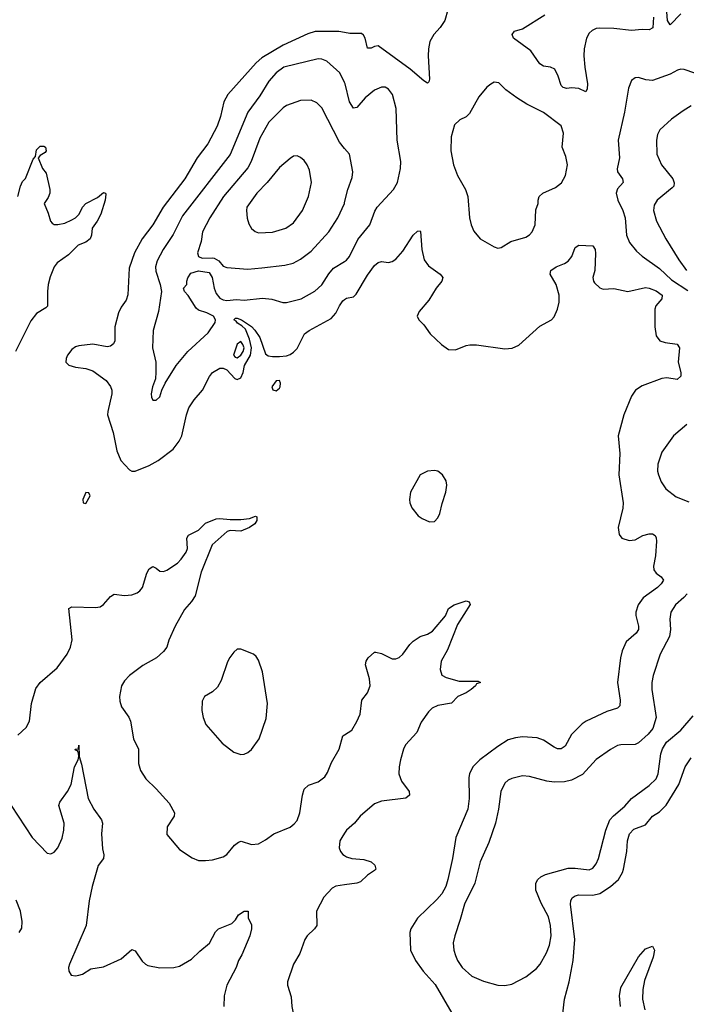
# Model space of a CAD drawing. Header units: inches. Extents: x 2057696 to 2160536, y 827480 to 1016834.
# Tile 157 of 256: x 2068154 to 2071942, y 902182 to 907775. Entities that reach past the tile are written whole.
import ezdxf

# ---------------------------------------------------------------- set-up
doc = ezdxf.new("R2010")
doc.units = ezdxf.units.IN
doc.header["$MEASUREMENT"] = 0
doc.layers.add('C0960', color=7, linetype='Continuous')
doc.layers.add('C0970', color=7, linetype='Continuous')

msp = doc.modelspace()

# ---------------------------------------------------------------- linework, layer by layer
at = {"layer": 'C0960', "color": 5}
for points, elevation in [([(2070000, 907701.8), (2069967.2, 907707.2), (2069832.4, 907707.5), (2069790, 907694.9), (2069650, 907629.9), (2069530, 907558.4), (2069497.8, 907530), (2069336.8, 907350), (2069312.7, 907307.3), (2069294.4, 907225.6), (2069275.4, 907170), (2069222.8, 907070), (2069161.5, 906990), (2069092.6, 906870), (2068968.6, 906710), (2068911, 906610), (2068849.2, 906530.8), (2068806.6, 906450), (2068775.8, 906364.2), (2068767.9, 906212.1), (2068757.7, 906182.3), (2068730, 906142), (2068714.6, 906110), (2068693.6, 906030), (2068694.4, 905950), (2068687.3, 905932.7), (2068670, 905919.7), (2068650, 905917.2), (2068570, 905932.2), (2068490, 905922.7), (2068470, 905915.6), (2068450, 905900.5), (2068426, 905870), (2068417.1, 905850), (2068416.3, 905830), (2068432.3, 905812.3), (2068470, 905800.4), (2068530, 905794), (2068570, 905780.3), (2068644.7, 905724.7), (2068670, 905690.4), (2068676.5, 905670), (2068676.9, 905650), (2068653.9, 905550), (2068653.2, 905530), (2068684.6, 905430), (2068706.2, 905326.2), (2068728.7, 905270), (2068778, 905218), (2068790, 905210.4), (2068810, 905210.3), (2068890, 905241.4), (2068941, 905270), (2069025.2, 905334.8), (2069060.2, 905379.8), (2069074.8, 905410), (2069101.8, 905530), (2069115.1, 905570), (2069144.2, 905615.8), (2069192.3, 905670), (2069232.8, 905747.2), (2069250, 905771.2), (2069290, 905795.2), (2069310, 905795.2), (2069330, 905785.2), (2069376.4, 905736.4), (2069390, 905730.1), (2069410, 905739.4), (2069423.7, 905770), (2069431.7, 905810), (2069464.7, 905870), (2069470, 905910), (2069460.3, 905960.3), (2069435.9, 906015.9), (2069416.6, 906036.6), (2069390.6, 906050), (2069382.8, 906062.8), (2069370.9, 906070), (2069380.7, 906079.3), (2069390, 906080.1), (2069414.6, 906070), (2069471.1, 906031.1), (2069490.6, 906010.6), (2069517.4, 905970), (2069550, 905877.3), (2069565.1, 905865.1), (2069590, 905860.8), (2069630, 905861.8), (2069670, 905866), (2069690, 905873.6), (2069710, 905886), (2069730, 905906.5), (2069772.4, 905990), (2069798.7, 906010), (2069922.8, 906077.2), (2069950, 906107.2), (2069969.9, 906150.1), (2069990, 906177.4), (2070000, 906185.2)], 520), ([(2070000, 907417.6), (2069972.6, 907472.6), (2069898.9, 907538.9), (2069870, 907551.1), (2069850, 907552.6), (2069654.9, 907505.1), (2069610, 907472.8), (2069570, 907425.1), (2069517.9, 907342.1), (2069449.6, 907250.4), (2069350, 907008.7), (2069079.3, 906660.7), (2069025.9, 906554.1), (2068968.3, 906470), (2068934.3, 906405.7), (2068926.2, 906370), (2068926.5, 906346.5), (2068952, 906270), (2068960.2, 906230), (2068942.5, 906117.5), (2068911.3, 906010), (2068909, 905910), (2068926.3, 905830), (2068927, 905773), (2068925.2, 905734.8), (2068907.3, 905690), (2068901, 905650), (2068902, 905630), (2068910, 905614), (2068930, 905614), (2068950, 905632), (2068961.2, 905670), (2068980.9, 905710), (2069042.6, 905810), (2069109.9, 905890.1), (2069224.2, 905995.8), (2069264.6, 906055.4), (2069265.6, 906070), (2069253.9, 906090), (2069217.2, 906110), (2069170, 906124.8), (2069155.4, 906135.4), (2069110, 906208.2), (2069089.5, 906230), (2069084.5, 906250), (2069103.1, 906270), (2069102.4, 906290), (2069108.5, 906308.5), (2069125.3, 906334.7), (2069170, 906347.7), (2069230, 906338.8), (2069247.9, 906310), (2069258.6, 906250), (2069270, 906219.8), (2069290, 906192.9), (2069310, 906183.2), (2069330, 906178.8), (2069385.5, 906185.5), (2069430, 906182), (2069533.4, 906193.4), (2069586.3, 906186.3), (2069647.9, 906167.9), (2069670, 906168), (2069752.3, 906190), (2069830, 906232.8), (2069870, 906268.9), (2069910, 906331.6), (2069937, 906363), (2070000, 906401.9)], 540), ([(2070000, 907043.2), (2069970, 907078.9), (2069870, 907273.3), (2069842.4, 907302.4), (2069810, 907318.3), (2069750, 907316), (2069670, 907287.4), (2069650, 907273.3), (2069570, 907192), (2069518, 907102), (2069468.1, 906970), (2069450, 906933.5), (2069310.9, 906770), (2069233.8, 906650), (2069191.6, 906570), (2069184.9, 906515), (2069163.6, 906450), (2069170.3, 906430), (2069190, 906419.7), (2069250, 906422.3), (2069259.3, 906419.2), (2069284.3, 906404.3), (2069310, 906374), (2069330, 906366.7), (2069450, 906358.2), (2069530, 906365.4), (2069659.4, 906380.6), (2069707.5, 906392.5), (2069750, 906413.6), (2069810, 906459), (2069909.9, 906570.1), (2069961.5, 906650), (2069998.5, 906730), (2070000, 906736)], 560), ([(2068143.5, 906770), (2068158.9, 906830), (2068170, 906855.5), (2068187.1, 906872.9), (2068230, 906982.8), (2068242.7, 906997.3), (2068250, 907036.3), (2068270, 907055.8), (2068290, 907056.3), (2068301, 907050), (2068304.7, 907030), (2068298.8, 907021.2), (2068270, 907004), (2068258.8, 906990), (2068284, 906930), (2068303.8, 906903.8), (2068325.7, 906810), (2068324.9, 906790), (2068315.3, 906764.7), (2068293, 906730), (2068315.6, 906675.6), (2068327.7, 906630), (2068338.5, 906618.5), (2068350, 906610.8), (2068370.6, 906610.6), (2068410, 906619.5), (2068450, 906637), (2068470.8, 906649.2), (2068490.8, 906669.2), (2068511.1, 906710), (2068528.7, 906731.3), (2068596.2, 906763.8), (2068630, 906793), (2068642, 906790), (2068643.6, 906783.6), (2068639.6, 906750), (2068613.8, 906670), (2068593.1, 906630), (2068564.9, 906590), (2068561.7, 906550), (2068554.9, 906530), (2068530, 906511.1), (2068485.5, 906494.5), (2068430, 906438.2), (2068366.8, 906393.2), (2068350.3, 906370), (2068326.3, 906313.7), (2068316.1, 906270), (2068311.5, 906230), (2068311.9, 906148.1), (2068302.6, 906137.4), (2068250, 906105.7), (2068216.3, 906063.7), (2068129.5, 905890)], 480), ([(2068142.9, 903710), (2068190, 903753.4), (2068209.7, 903790.3), (2068220.3, 903890), (2068245, 903975), (2068270.6, 904009.4), (2068367.1, 904092.9), (2068423.1, 904170), (2068443.1, 904210), (2068452.1, 904252.1), (2068433.6, 904430), (2068450, 904439.6), (2068584.4, 904435.6), (2068610, 904439.5), (2068630, 904452.4), (2068670, 904498), (2068690, 904510.6), (2068750, 904503.1), (2068790, 904507), (2068820.7, 904519.3), (2068837, 904530), (2068850.9, 904549.1), (2068876.4, 904630), (2068890, 904654.9), (2068910, 904668), (2068930, 904659.1), (2068950, 904642), (2068970, 904640.5), (2068990, 904648), (2069050, 904688.4), (2069071.3, 904710), (2069099.7, 904750), (2069106.6, 904770), (2069103.9, 904830), (2069113.2, 904846.8), (2069170, 904875.2), (2069210, 904914.2), (2069270, 904939.5), (2069290, 904942), (2069350, 904935.2), (2069410, 904935.6), (2069458.8, 904941.2), (2069494.4, 904954.4), (2069502, 904950), (2069501.3, 904930), (2069490.2, 904910), (2069460.3, 904890), (2069410.1, 904869.9), (2069350, 904873.6), (2069331.9, 904868.1), (2069248.1, 904791.9), (2069183.9, 904636.1), (2069150, 904502.2), (2069130, 904469.8), (2069090, 904424.8), (2069036.6, 904330), (2069001.5, 904250), (2068989.2, 904210), (2068970, 904185.1), (2068930.3, 904150), (2068853.2, 904106.8), (2068777, 904050), (2068750, 904019.7), (2068731.6, 903990), (2068721.2, 903930), (2068723.1, 903903.1), (2068732, 903872), (2068773.1, 903813.1), (2068783.6, 903790), (2068800.3, 903690), (2068828.9, 903630), (2068829, 903550), (2068839.6, 903510), (2068870, 903462.4), (2068930, 903404.9), (2069003.6, 903323.6), (2069032.7, 903270), (2069030.6, 903250), (2068990.7, 903190), (2068990, 903146.8), (2069061.7, 903061.7), (2069133, 903013), (2069170, 902999.1), (2069210, 902998), (2069250, 903002), (2069310, 903019.1), (2069330, 903033.4), (2069374.5, 903085.5), (2069397.2, 903102.8), (2069412.5, 903107.5), (2069470, 903088.4), (2069510, 903093), (2069550, 903114.9), (2069598, 903150), (2069690, 903188.3), (2069713.7, 903206.3), (2069730, 903226), (2069746.2, 903270), (2069759.8, 903370), (2069770, 903403), (2069793.9, 903426.1), (2069850, 903445.5), (2069887, 903473), (2069902.4, 903497.6), (2069925.1, 903554.9), (2069969.7, 903630), (2069990, 903706.8), (2070000, 903713.2)], 480), ([(2068106, 903310), (2068223.8, 903130), (2068310, 903041), (2068330, 903036), (2068350, 903046), (2068370, 903071), (2068395.1, 903124.9), (2068405.1, 903170), (2068405.7, 903210), (2068376.9, 903310), (2068381.1, 903330), (2068425.1, 903390), (2068445.4, 903430), (2068465.4, 903530), (2068485.2, 903570), (2068488.7, 903588.7), (2068488, 903608), (2068482, 903622), (2068470, 903626), (2068469.7, 903630), (2068487.3, 903632.7), (2068490, 903654), (2068491.6, 903588.4), (2068505.2, 903545.2), (2068543, 903350), (2068574.9, 903290), (2068619.3, 903230), (2068624.4, 903210), (2068618.7, 903150), (2068624.9, 903064.9), (2068632.4, 903030), (2068630.4, 903010), (2068600.3, 902970), (2068565.7, 902850), (2068548.9, 902770), (2068532.2, 902630), (2068435.8, 902410), (2068430.4, 902390), (2068432.7, 902370), (2068446.9, 902346.9), (2068470, 902342.6), (2068490, 902346.7), (2068510, 902353.4), (2068557.8, 902382.2), (2068630, 902394.7), (2068730, 902440.3), (2068790, 902493.4), (2068810, 902485.5), (2068850, 902427.3), (2068868.7, 902408.7), (2068882, 902402), (2068950, 902388.4), (2069030, 902390.4), (2069061.6, 902398.4), (2069130, 902437.1), (2069176.3, 902483.7), (2069231.7, 902528.3), (2069267.1, 902592.9), (2069283, 902610), (2069359.2, 902640.8), (2069379.1, 902660.9), (2069397, 902690), (2069430, 902710.4), (2069452, 902710), (2069451.3, 902670), (2069470, 902634), (2069471, 902610), (2069460.7, 902570), (2069416.7, 902463.3), (2069397.3, 902430), (2069384, 902390), (2069330.5, 902290), (2069315.5, 902230), (2069314.4, 902170)], 460), ([(2070000, 903153.2), (2069984.2, 903130), (2069973.4, 903110), (2069968.2, 903070), (2069976, 903050), (2069990, 903032.2), (2070000, 903025.9)], 480), ([(2070000, 902859.9), (2069950, 902852.8), (2069930, 902841.5), (2069881.6, 902790), (2069839.7, 902710), (2069841.1, 902630), (2069828.4, 902610), (2069786.4, 902570), (2069774, 902550), (2069744.9, 902470), (2069708.9, 902410), (2069675.3, 902310), (2069676, 902290), (2069696.1, 902223.9), (2069700.5, 902170), (2069716, 902096), (2069730, 902078), (2069750, 902076), (2069849, 902029), (2069910, 902014.9), (2069935.6, 902024.4), (2069990, 902082.4), (2070000, 902085.4)], 480), ([(2068151.5, 902588.5), (2068166.1, 902613.9), (2068167.4, 902652.6), (2068158.5, 902710), (2068132.6, 902772.6)], 460)]:
    msp.add_lwpolyline(points, dxfattribs=dict(at, elevation=elevation))
for points, elevation in [([(2069730, 907000.7), (2069710, 906999.5), (2069690, 906987), (2069630, 906934.3), (2069559.7, 906850), (2069502, 906790), (2069444.7, 906710), (2069441.5, 906690), (2069446.6, 906646.6), (2069455.6, 906615.6), (2069470, 906588.2), (2069491.3, 906571.3), (2069510, 906564), (2069590, 906567.9), (2069666.6, 906590), (2069710, 906620.3), (2069760.9, 906690), (2069794.6, 906770), (2069810.9, 906850), (2069800.4, 906920.4), (2069787.8, 906950), (2069770, 906974.5), (2069750, 906991.8)], 580), ([(2069410, 905945.9), (2069390, 905930.8), (2069368.6, 905870), (2069377.1, 905857.1), (2069390, 905854.1), (2069410, 905869.3), (2069423.1, 905890), (2069428.4, 905910), (2069422.2, 905930)], 540), ([(2069630, 905725.1), (2069610, 905723.5), (2069586.3, 905690), (2069592.8, 905672.8), (2069610, 905666.8), (2069630, 905681.8), (2069634.2, 905690), (2069635.2, 905710)], 520), ([(2068530, 905088), (2068512, 905050), (2068514, 905030), (2068530, 905026.8), (2068553.2, 905070), (2068547.3, 905087.3)], 520), ([(2069410, 904199.6), (2069390, 904198.4), (2069370, 904182), (2069347.6, 904152.4), (2069333.6, 904126.4), (2069299.3, 904020.7), (2069277.1, 903982.9), (2069250, 903957), (2069203.7, 903930), (2069190, 903904), (2069187.6, 903850), (2069195.6, 903810), (2069211.5, 903771.5), (2069304.3, 903664.3), (2069370, 903612.9), (2069410, 903600.3), (2069430, 903603.1), (2069450, 903611.7), (2069470, 903628.8), (2069514.4, 903690), (2069554.5, 903805.5), (2069561.4, 903890), (2069532.8, 904070), (2069510, 904137.2), (2069497.2, 904157.2), (2069481.2, 904170)], 520)]:
    msp.add_lwpolyline(points, close=True, dxfattribs=dict(at, elevation=elevation))
at = {"layer": 'C0970', "color": 5}
for points, elevation in [([(2070585.5, 907830), (2070570, 907769.3), (2070542.4, 907730), (2070506.4, 907690), (2070483.7, 907650), (2070476, 907610), (2070475.3, 907570), (2070482.4, 907437.6), (2070478, 907422), (2070470, 907415.1), (2070450, 907426.6), (2070372.8, 907492.8), (2070190, 907625.4), (2070170, 907622.6), (2070150, 907613.3), (2070130, 907612.3), (2070117.6, 907670), (2070107.8, 907687.8), (2070095.6, 907695.5), (2070030, 907696.8), (2070000, 907701.8)], 520), ([(2071754.9, 907790), (2071751.4, 907728.6), (2071730, 907716.3), (2071690, 907719.3), (2071630, 907712.7), (2071530, 907725), (2071450, 907726.9), (2071430, 907723.9), (2071406.7, 907713.3), (2071390, 907698.2), (2071374.5, 907670), (2071360.7, 907610), (2071359.2, 907570), (2071364.7, 907504.7), (2071379.6, 907410), (2071377.6, 907382.4), (2071370, 907365.2), (2071330, 907384.5), (2071290, 907387.3), (2071263.3, 907383.3), (2071241.2, 907390), (2071230, 907401.2), (2071214, 907454), (2071194, 907494), (2071170, 907504.2), (2071130, 907511.2), (2071110, 907523.5), (2071057.8, 907597.8), (2070959.5, 907670), (2070952, 907690), (2070966, 907710), (2071010, 907723.7), (2071138.4, 907801.6)], 520), ([(2071910, 907807.3), (2071850, 907745.1), (2071834.7, 907770), (2071830, 907819.3)], 520), ([(2071990, 907470.7), (2071930, 907491.6), (2071910, 907493.8), (2071891.2, 907488.8), (2071850, 907464.4), (2071750, 907429.7), (2071712.2, 907432.2), (2071670, 907447.3), (2071650, 907444.5), (2071630, 907429.2), (2071613.8, 907386.2), (2071590.2, 907250.2), (2071553.4, 907090), (2071562, 906990), (2071548, 906928), (2071550.3, 906910), (2071579.5, 906870), (2071582.4, 906850), (2071550, 906813.6), (2071543.2, 906790), (2071552.2, 906750), (2071580.2, 906690), (2071593.2, 906650), (2071600.8, 906550), (2071618.3, 906510), (2071659.3, 906459.3), (2071691.4, 906431.4), (2071790, 906362), (2071857, 906297), (2071950, 906236.6)], 540), ([(2070000, 906401.9), (2070010, 906408.1), (2070027.9, 906430), (2070074.3, 906525.7), (2070142.7, 906610), (2070172, 906688), (2070184.7, 906710), (2070276.9, 906810), (2070300.5, 906850), (2070316.9, 906930), (2070318.9, 906970), (2070298.5, 907090), (2070292.2, 907270), (2070272.1, 907350), (2070250, 907380.5), (2070230, 907391.2), (2070210, 907391.2), (2070170, 907374), (2070116.9, 907330), (2070070, 907275.8), (2070050, 907271.3), (2070027.3, 907307.3), (2070003.8, 907410), (2070000, 907417.6)], 540), ([(2071970, 907285), (2071922.7, 907257.3), (2071857.6, 907210), (2071791.3, 907148.7), (2071778.2, 907121.8), (2071771.6, 907090), (2071774, 907010), (2071800.2, 906950), (2071865.4, 906870), (2071872.7, 906847.3), (2071870.2, 906830), (2071860.3, 906819.7), (2071775.3, 906750), (2071758.3, 906721.7), (2071754.6, 906690), (2071772.6, 906630), (2071825.6, 906530), (2071898.9, 906410), (2071943.2, 906350)], 560), ([(2070000, 906736), (2070018.7, 906810), (2070042.6, 906877.4), (2070046.2, 906910), (2070027.8, 907010), (2070000, 907043.2)], 560), ([(2070000, 906185.2), (2070010, 906192.9), (2070050, 906200.9), (2070065.3, 906214.7), (2070130, 906323.1), (2070170, 906378), (2070190, 906394.9), (2070210, 906400.3), (2070250, 906396.4), (2070270, 906401.6), (2070290, 906414.9), (2070330, 906459.5), (2070390, 906550.4), (2070414.4, 906574.4), (2070430, 906576), (2070431.4, 906571.4), (2070438.2, 906470), (2070451.3, 906410), (2070476.4, 906376.4), (2070543, 906330), (2070557.1, 906310), (2070552.4, 906290), (2070520.3, 906250), (2070477.8, 906182.2), (2070423, 906117), (2070412.4, 906090), (2070421.6, 906070), (2070450, 906040.5), (2070486, 905990), (2070550.3, 905930.3), (2070590, 905901.6), (2070630, 905899.5), (2070690, 905924.4), (2070711.4, 905928.6), (2070750, 905927), (2070910, 905904.4), (2070951.4, 905908.6), (2070990, 905925.5), (2071110, 906034.4), (2071176, 906070), (2071190, 906086.8), (2071210, 906131), (2071218.3, 906170), (2071219.7, 906210), (2071201.3, 906270), (2071167.6, 906330), (2071172, 906350), (2071202.7, 906370), (2071250, 906388.9), (2071270, 906403.7), (2071291.5, 906430), (2071310, 906481), (2071330, 906494), (2071410, 906490.7), (2071423, 906470), (2071426.2, 906446.2), (2071422.6, 906350), (2071410.5, 906309.5), (2071414, 906290), (2071420.5, 906280.5), (2071450, 906252.4), (2071470, 906243.7), (2071530, 906247), (2071610, 906230.2), (2071710, 906252.8), (2071730.6, 906250), (2071770, 906235), (2071804.2, 906210), (2071802.3, 906190), (2071769, 906150), (2071762, 906130), (2071762, 906030), (2071770, 905978.8), (2071790.3, 905950.3), (2071821.1, 905941.1), (2071890, 905932), (2071902.6, 905910), (2071894.3, 905830), (2071910.3, 905770), (2071910, 905749.4), (2071890, 905731.6), (2071830, 905739.7), (2071803, 905737), (2071690, 905694.3), (2071652.7, 905670), (2071630, 905636), (2071587.2, 905530), (2071554.9, 905410), (2071564.4, 905310), (2071558.6, 905190), (2071582.6, 905030), (2071580.6, 904999.4), (2071554.9, 904890), (2071560.5, 904850), (2071576, 904830), (2071615.9, 904815.9), (2071650, 904820.5), (2071695.3, 904844.7), (2071730, 904854.9), (2071750, 904853.7), (2071763.8, 904843.8), (2071771.1, 904831.1), (2071772, 904812), (2071766.6, 904730), (2071755.1, 904670), (2071757.7, 904650), (2071770.7, 904630.7), (2071798.9, 904610), (2071811.3, 904590), (2071798.8, 904570), (2071777.5, 904550), (2071696.3, 904490), (2071668.6, 904450), (2071655, 904410), (2071655.6, 904390), (2071670.2, 904330), (2071669.2, 904310), (2071656.5, 904290), (2071600.3, 904239.7), (2071576.5, 904190), (2071566.9, 904150), (2071551.1, 904010), (2071565.6, 903910), (2071563.8, 903876.2), (2071550, 903863.5), (2071490, 903844.8), (2071373, 903790), (2071350, 903775.1), (2071290, 903714.3), (2071252.2, 903647.8), (2071230, 903632), (2071210, 903633.6), (2071190, 903642.5), (2071130, 903682.7), (2071094.8, 903694.8), (2071010, 903700.7), (2070970, 903696.2), (2070930, 903684.1), (2070870, 903646.2), (2070767.8, 903570), (2070729, 903530), (2070709.3, 903490.7), (2070704.9, 903470), (2070708.1, 903350), (2070700.2, 903290), (2070632.2, 903130), (2070613, 903010), (2070587.2, 902890), (2070574.3, 902850), (2070551.8, 902810), (2070523.9, 902776.1), (2070414.3, 902670), (2070375.8, 902610), (2070370.2, 902589.8), (2070374, 902490), (2070402.3, 902430), (2070446.5, 902370), (2070514.2, 902294.2), (2070610, 902130.3)], 520), ([(2071944, 905476), (2071868.4, 905410), (2071801.8, 905318.2), (2071779.6, 905250), (2071778.3, 905210), (2071783.1, 905190), (2071798.9, 905150), (2071825.3, 905110), (2071883.8, 905063.8), (2071955.9, 905035.9)], 540), ([(2071946.6, 904513.4), (2071928.2, 904491.8), (2071879.5, 904450), (2071854, 904410), (2071847.2, 904370), (2071852, 904310), (2071845.6, 904270), (2071793.6, 904170), (2071753.8, 904050), (2071745.8, 904010), (2071745.8, 903970), (2071770.3, 903810), (2071751.4, 903748.6), (2071724.8, 903715.2), (2071670, 903666), (2071650, 903658), (2071570, 903656.4), (2071550, 903651), (2071510, 903628.5), (2071430, 903572.2), (2071352.2, 903487.8), (2071290, 903454), (2071250, 903444.5), (2071190, 903443.5), (2071148.9, 903448.9), (2071050, 903475.1), (2071010, 903479.7), (2070950, 903464.7), (2070930, 903455.1), (2070910, 903437), (2070886.7, 903390), (2070874.9, 903290), (2070858, 903210), (2070818.6, 903101.4), (2070770.2, 902990), (2070738.9, 902870), (2070681.1, 902750), (2070657.3, 902662.7), (2070625.3, 902570), (2070617.4, 902530), (2070621.1, 902490), (2070630, 902458.8), (2070641.1, 902430), (2070667, 902390), (2070722, 902342), (2070790, 902312.2), (2070870, 902290.4), (2070910, 902288.7), (2070950, 902295.8), (2071030, 902337.6), (2071090, 902384.4), (2071110.8, 902409.2), (2071146.3, 902473.7), (2071163.4, 902516.6), (2071173, 902570), (2071169.8, 902630), (2071158.4, 902678.4), (2071116.8, 902756.8), (2071087, 902830), (2071086.2, 902870), (2071097.7, 902890), (2071114.9, 902905.1), (2071142, 902918), (2071270, 902954), (2071310, 902955.2), (2071390, 902946.3), (2071410, 902955.3), (2071430, 902979.5), (2071442.3, 903010), (2071483.4, 903170), (2071507.5, 903230), (2071527, 903253), (2071592, 903308), (2071630, 903350.2), (2071730, 903424), (2071770, 903461.7), (2071782, 903490), (2071796, 903604), (2071806.6, 903633.4), (2071829.8, 903670.2), (2071910, 903738.3), (2071980.4, 903819.6)], 540), ([(2070000, 903713.2), (2070040.6, 903739.4), (2070070, 903787.3), (2070088, 903830), (2070098.4, 903910), (2070129.5, 903950), (2070144.5, 903990), (2070141.3, 904030), (2070118.4, 904110), (2070122.7, 904130), (2070134, 904150), (2070170, 904181), (2070178, 904182), (2070210, 904174.4), (2070270, 904143.7), (2070290, 904143.7), (2070310, 904152.2), (2070330, 904170.4), (2070370, 904226), (2070390, 904244.9), (2070428.5, 904271.6), (2070470, 904283.7), (2070498.9, 904301.1), (2070572.4, 904387.6), (2070590, 904430.3), (2070622.7, 904450), (2070690, 904472.7), (2070707.3, 904467.3), (2070712.7, 904452.7), (2070641.6, 904338.4), (2070584.3, 904195.7), (2070549.1, 904130.9), (2070543.1, 904083.1), (2070551.9, 904051.9), (2070577.4, 904037.4), (2070650, 904018), (2070758, 904018), (2070772, 904010), (2070750, 904002), (2070742.8, 903990), (2070719.1, 903970), (2070690, 903951.6), (2070644, 903930), (2070606.9, 903893.1), (2070530, 903879.7), (2070496.5, 903863.5), (2070476.9, 903843.1), (2070435.8, 903784.2), (2070410, 903725.4), (2070345.3, 903654.7), (2070333.6, 903630), (2070316.5, 903570), (2070309.3, 903530), (2070308.3, 903490), (2070323.2, 903450), (2070366.3, 903390), (2070368.5, 903370), (2070347, 903353), (2070210, 903335.8), (2070170, 903319.8), (2070088, 903250), (2070055.3, 903210), (2070011.5, 903170), (2070000, 903153.2)], 480), ([(2071239.2, 902130), (2071249, 902210), (2071275.8, 902310), (2071299.5, 902430), (2071308.7, 902550), (2071284.3, 902750), (2071286, 902770), (2071293.6, 902786.4), (2071310, 902798), (2071330, 902803), (2071410, 902801.3), (2071450, 902811.6), (2071510.8, 902850), (2071555.3, 902890), (2071579.2, 902930), (2071585.3, 902950), (2071604.1, 903050), (2071607.1, 903110), (2071618.4, 903150), (2071644.2, 903175.8), (2071710, 903200.7), (2071749.9, 903250.1), (2071790, 903275.5), (2071827, 903313), (2071898.7, 903430), (2071935.4, 903530), (2071970, 903581.3)], 520), ([(2070000, 903025.9), (2070010, 903019.6), (2070041, 903010), (2070110, 903004.4), (2070150, 902991.6), (2070171.9, 902971.9), (2070177, 902950), (2070170, 902940.7), (2070130, 902915.8), (2070090, 902876.9), (2070070, 902869.8), (2070000, 902859.9)], 480), ([(2071568, 902170), (2071562.4, 902230), (2071570, 902276.4), (2071670, 902450.7), (2071710, 902497.3), (2071750, 902511.3), (2071760.7, 902490), (2071753, 902450), (2071703.9, 902316.1), (2071695.3, 902264.7), (2071693, 902210), (2071705.5, 902150)], 480)]:
    msp.add_lwpolyline(points, dxfattribs=dict(at, elevation=elevation))
for points, elevation in [([(2070850, 907419.5), (2070830, 907409.4), (2070808.8, 907391.2), (2070762.8, 907337.2), (2070710, 907242), (2070690, 907223.6), (2070654, 907206), (2070623.4, 907176.6), (2070604.9, 907110), (2070603.7, 907030), (2070618.4, 906950), (2070642, 906890), (2070686, 906810), (2070699.5, 906770), (2070710.3, 906650), (2070718.7, 906610), (2070733.4, 906573.4), (2070771, 906530), (2070850, 906484.9), (2070870, 906477.3), (2070890, 906480.7), (2070944.9, 906515.1), (2071030, 906540.3), (2071050, 906552.4), (2071066, 906570), (2071082.6, 906610), (2071086, 906694), (2071099, 906730), (2071099, 906750), (2071105.2, 906770), (2071126, 906790), (2071198.5, 906821.5), (2071232.4, 906847.6), (2071255.6, 906890), (2071266.2, 906950), (2071257.2, 906997.2), (2071236.9, 907050), (2071243.1, 907130), (2071230, 907171.3), (2071130, 907247.4), (2071034.5, 907294.5), (2070979.3, 907330), (2070916.9, 907376.9), (2070876.1, 907416.1)], 540), ([(2070510, 905214.5), (2070470, 905209.4), (2070430, 905189.2), (2070374.4, 905090), (2070368.8, 905050), (2070370.3, 905030), (2070381.3, 905001.3), (2070417.1, 904957.1), (2070440.9, 904940.9), (2070482.4, 904922.4), (2070510, 904924.4), (2070530, 904944.4), (2070541.4, 904970), (2070554.1, 905025.9), (2070575.8, 905090), (2070581.6, 905130), (2070576.1, 905156.1), (2070556, 905190), (2070530, 905209.4)], 520)]:
    msp.add_lwpolyline(points, close=True, dxfattribs=dict(at, elevation=elevation))

doc.saveas('drawing.dxf')
